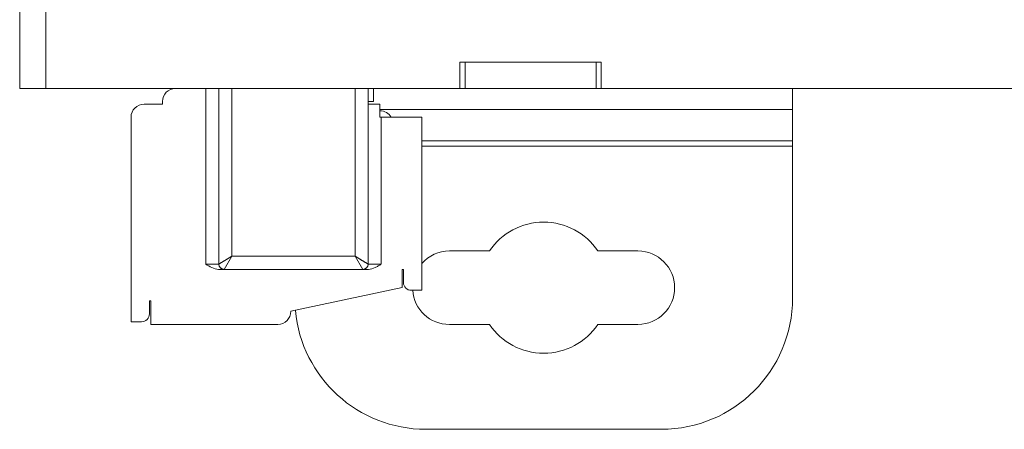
# Model space of a CAD drawing. Header units: millimetres. Extents: x 38 to 345, y 39 to 594.
# Tile 10 of 46: x 38 to 76, y 366 to 382. Entities that reach past the tile are written whole.
import ezdxf

# ---------------------------------------------------------------- set-up
doc = ezdxf.new("R2010")
doc.units = ezdxf.units.MM

msp = doc.modelspace()

# ---------------------------------------------------------------- linework, layer by layer
at = {"color": 7, "linetype": 'Continuous', "lineweight": 0}
for p, q in [((38.271, 379.042), (38.271, 494.042)), ((39.271, 494.042), (39.271, 379.042)), ((55.271, 380.042), (55.071, 380.042)), ((55.071, 380.042), (55.071, 379.042)), ((60.271, 380.042), (55.271, 380.042)), ((55.271, 380.042), (55.271, 379.042)), ((55.271, 380.042), (60.271, 380.042)), ((60.471, 380.042), (60.271, 380.042)), ((60.271, 380.042), (60.271, 379.042)), ((60.471, 380.042), (60.471, 379.042)), ((38.271, 379.042), (39.271, 379.042)), ((55.071, 379.042), (39.271, 379.042)), ((45.371, 372.342), (45.371, 379.042)), ((45.871, 372.342), (45.871, 379.042)), ((46.371, 379.042), (46.371, 372.642)), ((51.071, 372.642), (51.071, 379.042)), ((51.571, 379.042), (51.571, 372.342)), ((51.771, 379.042), (51.771, 378.542)), ((55.071, 379.042), (55.271, 379.042)), ((55.271, 379.042), (60.271, 379.042)), ((60.271, 379.042), (60.471, 379.042)), ((77.271, 379.042), (60.471, 379.042)), ((67.771, 379.042), (67.771, 378.242)), ((43.721, 378.442), (43.721, 378.542)), ((51.571, 378.542), (51.771, 378.542)), ((43.021, 378.442), (43.721, 378.442)), ((52.021, 378.442), (51.571, 378.442)), ((52.021, 378.442), (52.021, 377.942)), ((52.021, 378.242), (67.771, 378.242)), ((67.771, 378.083), (67.771, 378.242)), ((67.771, 377.042), (67.771, 378.083)), ((42.521, 370.142), (42.521, 377.942)), ((52.071, 377.942), (52.021, 377.942)), ((53.621, 377.942), (52.071, 377.942)), ((52.071, 377.942), (52.071, 372.342)), ((53.621, 377.942), (53.621, 371.342)), ((67.771, 377.042), (53.621, 377.042)), ((67.771, 376.842), (67.771, 377.042)), ((67.771, 376.842), (53.621, 376.842)), ((67.771, 376.842), (67.771, 371.042)), ((54.671, 372.842), (56.2, 372.842)), ((60.342, 372.842), (61.871, 372.842)), ((46.371, 372.642), (45.871, 372.342)), ((46.071, 372.142), (46.371, 372.642)), ((46.371, 372.642), (51.071, 372.642)), ((51.071, 372.642), (51.371, 372.142)), ((51.571, 372.342), (51.071, 372.642)), ((45.371, 372.342), (45.725, 372.342)), ((45.725, 372.342), (45.871, 372.342)), ((45.861, 372.142), (46.071, 372.142)), ((51.371, 372.142), (46.071, 372.142)), ((51.371, 372.142), (51.581, 372.142)), ((51.571, 372.342), (52.071, 372.342)), ((52.921, 372.142), (52.871, 372.142)), ((52.871, 372.142), (52.871, 371.445)), ((52.921, 371.642), (52.921, 372.142)), ((52.871, 371.445), (48.621, 370.542)), ((53.621, 371.342), (53.221, 371.342)), ((43.271, 370.942), (43.221, 370.942)), ((43.221, 370.942), (43.221, 370.442)), ((43.271, 370.042), (43.271, 370.942)), ((42.921, 370.142), (42.521, 370.142)), ((48.121, 370.042), (43.271, 370.042)), ((56.2, 370.042), (54.671, 370.042)), ((61.871, 370.042), (60.342, 370.042)), ((62.771, 366.042), (53.771, 366.042))]:
    msp.add_line(p, q, dxfattribs=at)
for points in [[(46.371, 372.642), (46.299, 372.598), (46.231, 372.558), (46.166, 372.519), (46.107, 372.483), (46.053, 372.451), (46.005, 372.422), (45.964, 372.398), (45.93, 372.377), (45.904, 372.362), (45.885, 372.351), (45.875, 372.344), (45.871, 372.342)], [(51.571, 372.342), (51.568, 372.344), (51.557, 372.35), (51.538, 372.362), (51.512, 372.377), (51.478, 372.398), (51.437, 372.422), (51.389, 372.451), (51.335, 372.483), (51.275, 372.519), (51.211, 372.558), (51.142, 372.599), (51.071, 372.642)]]:
    msp.add_lwpolyline(points, dxfattribs=at)
for centre, radius, start, end in [((44.221, 378.542), 0.5, 90, 180), ((43.021, 377.942), 0.5, 90, 180), ((52.021, 377.692), 0.5, 30, 90), ((58.271, 371.442), 2.5, 34.0558, 145.9442), ((54.671, 371.442), 1.4, 90, 138.7171), ((61.871, 371.442), 1.4, 270, 90), ((46.071, 372.342), 0.2, 180, 189.1884), ((46.071, 372.342), 0.2, 180, 270), ((46.071, 372.342), 0.2, 189.1884, 260.9782), ((46.071, 372.342), 0.2, 260.9782, 270), ((51.371, 372.342), 0.2, 270, 0), ((51.371, 372.342), 0.2, 270, 279.1901), ((51.371, 372.342), 0.2, 279.1901, 350.9796), ((51.371, 372.342), 0.2, 350.9796, 0), ((53.221, 371.642), 0.3, 180, 270), ((54.671, 371.442), 1.4, 183.9736, 270), ((62.771, 371.042), 5, 270, 0), ((53.771, 371.042), 5, 185.3192, 270), ((42.921, 370.442), 0.3, 270, 0), ((48.121, 370.542), 0.5, 270, 0), ((58.271, 371.442), 2.5, 214.0558, 325.9442)]:
    msp.add_arc(centre, radius, start, end, dxfattribs=at)
for points, knots in [([(45.371, 372.342), (45.446, 372.294), (45.596, 372.199), (45.772, 372.142), (45.861, 372.142)], [0, 0, 0, 0, 0.501692, 1, 1, 1, 1]), ([(51.581, 372.142), (51.67, 372.142), (51.802, 372.184), (51.958, 372.27), (52.033, 372.318), (52.071, 372.342)], [0, 0, 0, 0, 0.498424, 0.749216, 1, 1, 1, 1])]:
    msp.add_open_spline(points, degree=3, knots=knots, dxfattribs=at)

doc.saveas('drawing.dxf')
